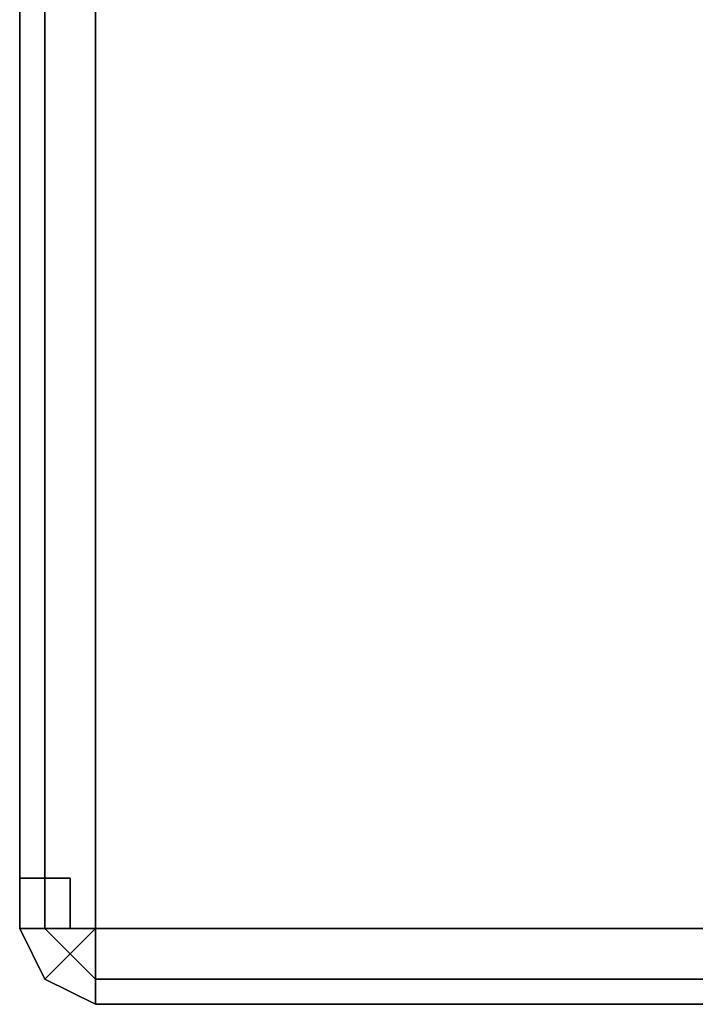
# Model space of a CAD drawing. Header units: inches. Extents: x 100794 to 106273, y 288 to 2276.
# Tile 62 of 149: x 102229 to 102249, y 1841 to 1871. Entities that reach past the tile are written whole.
import ezdxf

# ---------------------------------------------------------------- set-up
doc = ezdxf.new("R2010")
doc.units = ezdxf.units.IN
doc.header["$MEASUREMENT"] = 0
doc.layers.add('1', color=7, linetype='CONTINUOUS')

msp = doc.modelspace()

# ---------------------------------------------------------------- linework, layer by layer
at = {"layer": '1', "color": 4}
for points, invisible_edges in [([(102230.7967, 1875.46083, 15.15896), (102230.7967, 1843.62701, 15.15896), (102267.1782, 1879.25057, 15.15896)], 2), ([(102267.1782, 1843.62701, 15.15896), (102267.1782, 1879.25057, 15.15896), (102230.7967, 1843.62701, 15.15896)], 2), ([(102228.52285, 1875.46083, 3.03179), (102228.52285, 1843.62701, 3.03179), (102228.52285, 1875.46083, 12.88512)], 2), ([(102228.52285, 1843.62701, 12.88512), (102228.52285, 1875.46083, 12.88512), (102228.52285, 1843.62701, 3.03179)], 2), ([(102228.52285, 1875.46083, 12.88512), (102228.52285, 1843.62701, 12.88512), (102229.2808, 1875.46083, 14.40101)], 2), ([(102229.2808, 1843.62701, 14.40101), (102229.2808, 1875.46083, 14.40101), (102228.52285, 1843.62701, 12.88512)], 2), ([(102229.2808, 1875.46083, 14.40101), (102229.2808, 1843.62701, 14.40101), (102230.7967, 1875.46083, 15.15896)], 2), ([(102230.7967, 1843.62701, 15.15896), (102230.7967, 1875.46083, 15.15896), (102229.2808, 1843.62701, 14.40101)], 2), ([(102230.03875, 1845.14291), (102230.03875, 1845.14291, 3.03179), (102228.52285, 1845.14291)], 2), ([(102228.52285, 1845.14291, 3.03179), (102228.52285, 1845.14291), (102230.03875, 1845.14291, 3.03179)], 2), ([(102228.52285, 1843.62701, 3.03179), (102228.52285, 1843.62701), (102228.52285, 1845.14291)], 12), ([(102228.52285, 1845.14291), (102228.52285, 1845.14291, 3.03179), (102228.52285, 1843.62701, 3.03179)], 12), ([(102230.03875, 1845.14291), (102230.03875, 1845.14291, 3.03179), (102230.03875, 1843.62701)], 2), ([(102230.03875, 1843.62701, 3.03179), (102230.03875, 1843.62701), (102230.03875, 1845.14291, 3.03179)], 2), ([(102228.52285, 1843.62701, 3.03179), (102229.2808, 1842.11112, 3.03179), (102229.2808, 1842.11112, 12.88512)], 12), ([(102229.2808, 1842.11112, 12.88512), (102228.52285, 1843.62701, 12.88512), (102228.52285, 1843.62701, 3.03179)], 12), ([(102228.52285, 1843.62701, 3.03179), (102228.52285, 1843.62701), (102230.03875, 1843.62701)], 12), ([(102230.03875, 1843.62701), (102230.03875, 1843.62701, 3.03179), (102228.52285, 1843.62701, 3.03179)], 12), ([(102229.2808, 1843.62701, 14.40101), (102228.52285, 1843.62701, 12.88512), (102229.2808, 1842.11112, 12.88512)], 12), ([(102229.2808, 1843.62701, 14.40101), (102229.2808, 1842.11112, 12.88512), (102230.03875, 1842.86906, 14.40101)], 1), ([(102230.7967, 1842.11112, 14.40101), (102267.1782, 1842.11112, 14.40101), (102230.7967, 1843.62701, 15.15896)], 2), ([(102267.1782, 1843.62701, 15.15896), (102230.7967, 1843.62701, 15.15896), (102267.1782, 1842.11112, 14.40101)], 2), ([(102229.2808, 1842.11112, 12.88512), (102230.7967, 1842.11112, 14.40101), (102230.03875, 1842.86906, 14.40101)], 1), ([(102229.2808, 1842.11112, 3.03179), (102230.7967, 1841.35317, 3.03179), (102229.2808, 1842.11112, 12.88512)], 2), ([(102230.7967, 1841.35317, 12.88512), (102229.2808, 1842.11112, 12.88512), (102230.7967, 1841.35317, 3.03179)], 2), ([(102230.7967, 1841.35317, 12.88512), (102230.7967, 1842.11112, 14.40101), (102229.2808, 1842.11112, 12.88512)], 2), ([(102230.7967, 1841.35317, 12.88512), (102267.1782, 1841.35317, 12.88512), (102230.7967, 1842.11112, 14.40101)], 2), ([(102267.1782, 1842.11112, 14.40101), (102230.7967, 1842.11112, 14.40101), (102267.1782, 1841.35317, 12.88512)], 2), ([(102230.7967, 1841.35317, 3.03179), (102267.1782, 1841.35317, 3.03179), (102230.7967, 1841.35317, 12.88512)], 2), ([(102267.1782, 1841.35317, 12.88512), (102230.7967, 1841.35317, 12.88512), (102267.1782, 1841.35317, 3.03179)], 2)]:
    msp.add_3dface(points, dxfattribs=dict(at, invisible_edges=invisible_edges))
for points in [[(102230.7967, 1843.62701, 15.15896), (102229.2808, 1843.62701, 14.40101), (102230.03875, 1842.86906, 14.40101)], [(102230.7967, 1842.11112, 14.40101), (102230.7967, 1843.62701, 15.15896), (102230.03875, 1842.86906, 14.40101)]]:
    msp.add_3dface(points, dxfattribs=at)

doc.saveas('drawing.dxf')
